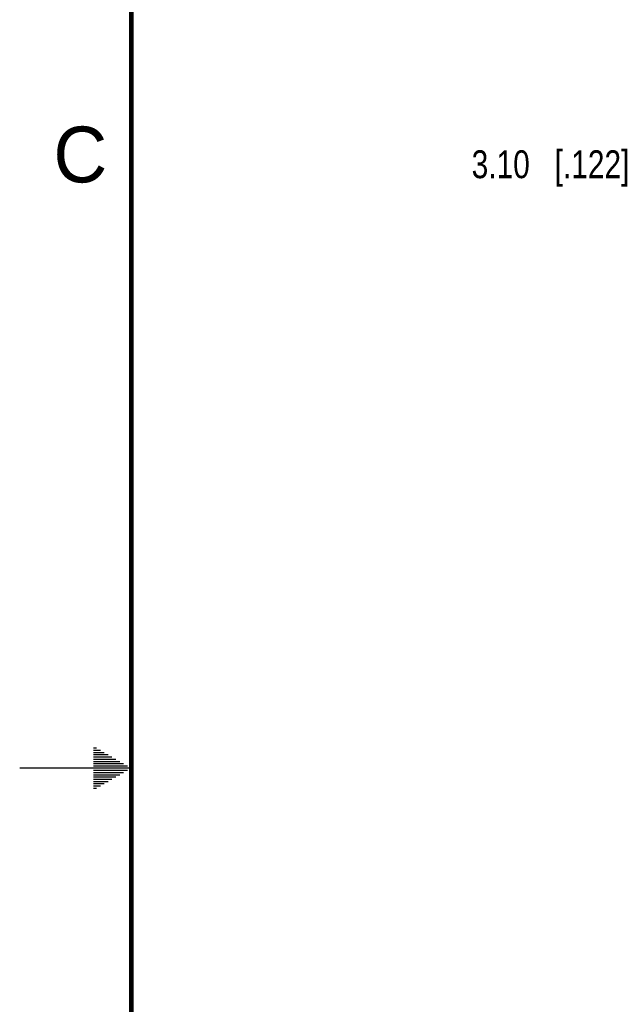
# Model space of a CAD drawing. Header units: inches. Extents: x 0 to 34, y 0 to 22.
# Tile 6 of 37: x 0 to 2.7, y 9.9 to 14.4. Entities that reach past the tile are written whole.
import ezdxf

# ---------------------------------------------------------------- set-up
doc = ezdxf.new("R2010")
doc.units = ezdxf.units.IN
doc.header["$LTSCALE"] = 1.87
doc.header["$MEASUREMENT"] = 0
doc.layers.get('0').update_dxf_attribs({"linetype": 'CONTINUOUS'})
doc.layers.add('DIMENSIONS', color=7, linetype='CONTINUOUS')
doc.styles.get("Standard").update_dxf_attribs({"font": 'txt', "width": 0.8})
doc.styles.add('TEXTSTYLE_2', font='txt')
doc.dimstyles.new('DIMSTYLE_1', dxfattribs={"dimtxt": 0.125, "dimasz": 0.18, "dimexe": 0.125, "dimexo": 0.0625, "dimgap": 0.0625, "dimtad": 0, "dimtih": 1, "dimtoh": 1, "dimzin": 0, "dimdsep": 46, "dimtxsty": 'STANDARD', "dimblk": '_FILLED', "dimblk1": '_FILLED', "dimblk2": '_FILLED', "dimcen": 0.09, "dimazin": 0, "dimtp": 0.01, "dimtm": 0.01, "dimtfac": 1, "dimtofl": 0, "dimtmove": 0, "dimatfit": 3, "dimldrblk": '_FILLED', "dimfxl": 1, "dimtolj": 1, "dimtzin": 0, "dimarcsym": 0})

# ---------------------------------------------------------------- blocks, each defined once
blk = doc.blocks.new('_FILLED')
at = {"color": 0, "linetype": 'BYBLOCK'}
blk.add_solid([(0, 0), (-1, 0.174), (-1, -0.174)], dxfattribs=at)
blk = doc.blocks.new('*D9')
at = {"layer": 'DIMENSIONS', "color": 2, "linetype": 'CONTINUOUS'}
for p, q in [((2.9107, 13.706), (2.7932, 13.706)), ((2.9107, 13.2588), (2.9107, 13.706)), ((4.3482, 13.2588), (2.7857, 13.2588)), ((4.9988, 13.1367), (2.7857, 13.1367)), ((2.9107, 13.1367), (2.9107, 12.7767))]:
    blk.add_line(p, q, dxfattribs=at)
at = {"layer": 'DIMENSIONS', "color": 2, "linetype": 'CONTINUOUS', "xscale": 0.18, "yscale": 0.18, "zscale": 0.18}
for p, rotation in [((2.9107, 13.2588), 270), ((2.9107, 13.1367), 90)]:
    blk.add_blockref('_FILLED', p, dxfattribs=dict(at, rotation=rotation))
at = {"layer": 'DIMENSIONS', "color": 2, "linetype": 'CONTINUOUS', "insert": (2.7307, 13.7685), "char_height": 0.125, "width": 1.125, "attachment_point": 3, "line_spacing_factor": 0.9}
blk.add_mtext('3.10{\\ftxt.shx;\\W1.000000;\\H0.125000; }[.122]', dxfattribs=at)

msp = doc.modelspace()

# ---------------------------------------------------------------- linework, layer by layer
at = {"color": 2, "linetype": 'CONTINUOUS'}
for p, q in [((0.3303, 11.09), (0.3441, 11.09)), ((0.3303, 11.08), (0.3614, 11.08)), ((0.3303, 11.07), (0.3788, 11.07)), ((0.3303, 11.06), (0.3961, 11.06)), ((0.3303, 11.05), (0.4134, 11.05)), ((0.3303, 11.04), (0.4307, 11.04)), ((0.5, 11), (0, 11)), ((0.3303, 11.03), (0.448, 11.03)), ((0.3303, 11.02), (0.4654, 11.02)), ((0.3303, 11.01), (0.4827, 11.01)), ((0.3303, 10.99), (0.4827, 10.99)), ((0.3303, 10.98), (0.4654, 10.98)), ((0.3303, 10.97), (0.448, 10.97)), ((0.3303, 10.96), (0.4307, 10.96)), ((0.3303, 10.95), (0.4134, 10.95)), ((0.3303, 10.94), (0.3961, 10.94)), ((0.3303, 10.93), (0.3788, 10.93)), ((0.3303, 10.92), (0.3614, 10.92)), ((0.3303, 10.91), (0.3441, 10.91))]:
    msp.add_line(p, q, dxfattribs=at)
at = {"color": 7, "linetype": 'CONTINUOUS', "const_width": 0.02}
msp.add_lwpolyline([(0.5, 21.5), (0.5, 0.5)], dxfattribs=at)

# ---------------------------------------------------------------- texts
at = {"color": 2, "linetype": 'CONTINUOUS', "insert": (0.1508, 13.8746), "char_height": 0.25, "width": 0.25, "attachment_point": 1, "line_spacing_factor": 0.9, "style": 'TEXTSTYLE_2'}
msp.add_mtext('C', dxfattribs=at)

# ---------------------------------------------------------------- dimensions: what is measured, and where the dimension line sits
at = {"layer": 'DIMENSIONS', "color": 2, "linetype": 'CONTINUOUS'}
dim = msp.add_linear_dim(base=(2.9107, 13.1367), p1=(4.4107, 13.2588), p2=(5.0613, 13.1367), angle=270, dimstyle='DIMSTYLE_1', dxfattribs=at)
dim.commit()
dim.dimension.update_dxf_attribs({"geometry": '*D9', "text_midpoint": (2.1682, 13.706), "dimtype": 160})

doc.saveas('drawing.dxf')
